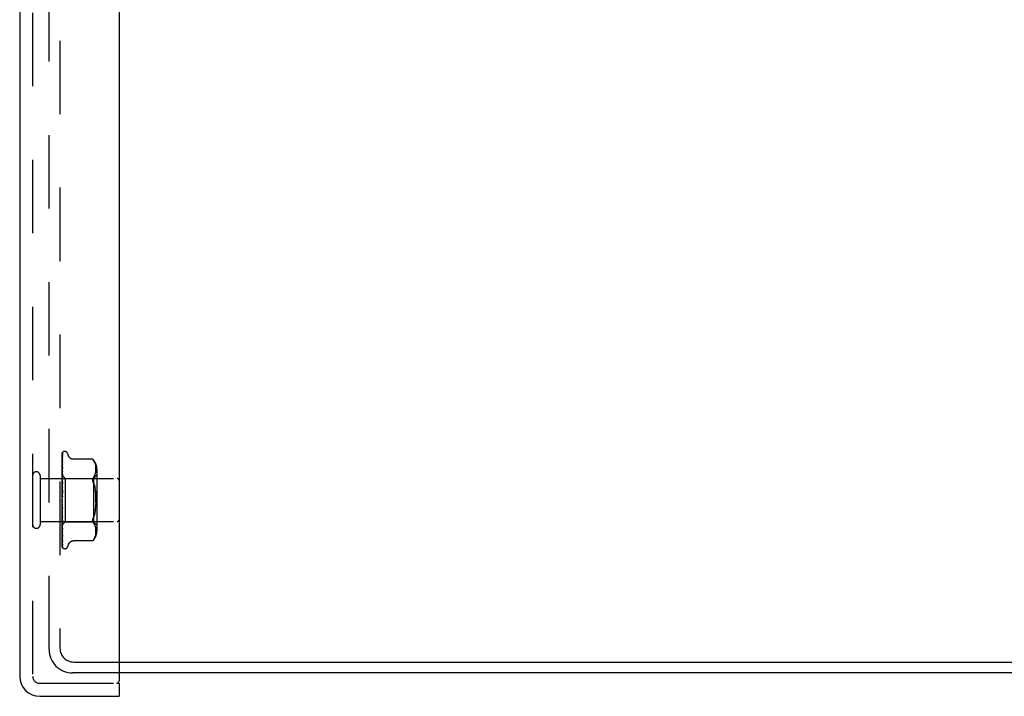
# Model space of a CAD drawing. Header units: inches. Extents: x 0 to 77.3, y 0 to 50.
# Tile 19 of 48: x 39.1 to 44.8, y 18 to 21.9. Entities that reach past the tile are written whole.
import ezdxf

# ---------------------------------------------------------------- set-up
doc = ezdxf.new("R2010")
doc.units = ezdxf.units.IN
doc.header["$LTSCALE"] = 4.25
doc.header["$MEASUREMENT"] = 0
doc.linetypes.add('HIDDEN', pattern=[0.2, 0.1, -0.1])
doc.layers.get('0').update_dxf_attribs({"linetype": 'CONTINUOUS'})
doc.layers.add('DEFAULT_2', color=8, linetype='HIDDEN')
doc.layers.add('FRONT_COVER', color=7, linetype='CONTINUOUS')

msp = doc.modelspace()

# ---------------------------------------------------------------- linework, layer by layer
at = {"color": 3, "linetype": 'Continuous'}
for p, q in [((39.682262, 18.197092), (49.134262, 18.197092)), ((49.160262, 18.134092), (39.682262, 18.134092))]:
    msp.add_line(p, q, dxfattribs=at)
at = {"layer": 'DEFAULT_2', "color": 8, "linetype": 'HIDDEN'}
for p, q in [((39.277262, 18.270092), (39.277262, 31.998092)), ((39.340262, 31.991092), (39.340262, 18.277092)), ((39.420262, 18.197092), (39.682262, 18.197092)), ((39.682262, 18.134092), (39.413262, 18.134092))]:
    msp.add_line(p, q, dxfattribs=at)
for centre, radius in [((39.413262, 18.270092), 0.136), ((39.420262, 18.277092), 0.08)]:
    msp.add_arc(centre, radius, 180, 270, dxfattribs=at)
at = {"layer": 'FRONT_COVER', "color": 3, "linetype": 'Continuous'}
for p, q in [((39.107262, 32.152092), (39.107262, 18.116092)), ((39.682262, 32.179092), (39.682262, 18.089092)), ((39.224262, 17.999092), (39.682262, 17.999092))]:
    msp.add_line(p, q, dxfattribs=at)
at = {"layer": 'FRONT_COVER', "color": 8, "linetype": 'HIDDEN'}
for p, q in [((39.182262, 32.152092), (39.182262, 18.116092)), ((39.352262, 19.129517), (39.352262, 19.404362)), ((39.353904, 19.326118), (39.354905, 19.390627)), ((39.35423, 19.35449), (39.354905, 19.399713)), ((39.355068, 19.391734), (39.35508, 19.391769)), ((39.35709, 19.411148), (39.357014, 19.41105)), ((39.368758, 19.415342), (39.367928, 19.415342)), ((39.389895, 19.389334), (39.38442, 19.404376)), ((39.353048, 19.269568), (39.353904, 19.326118)), ((39.353048, 19.264688), (39.353904, 19.32002)), ((39.353048, 19.277407), (39.353595, 19.316095)), ((39.353595, 19.311357), (39.35423, 19.35449)), ((39.354897, 19.324298), (39.354127, 19.317395)), ((39.35423, 19.303753), (39.354904, 19.337967)), ((39.354904, 19.324391), (39.354897, 19.324306)), ((39.354904, 19.36854), (39.354935, 19.368888)), ((39.354904, 19.357903), (39.354906, 19.357964)), ((39.354906, 19.357964), (39.354915, 19.358074)), ((39.529913, 19.370143), (39.417394, 19.370143)), ((39.529913, 19.370143), (39.530446, 19.369567)), ((39.530247, 19.369783), (39.530855, 19.369114)), ((39.53137, 19.368541), (39.53085, 19.36912)), ((39.53137, 19.368541), (39.531968, 19.367859)), ((39.531968, 19.367859), (39.533351, 19.366235)), ((39.533351, 19.366235), (39.536989, 19.361281)), ((39.536998, 19.361269), (39.533351, 19.366235)), ((39.540075, 19.356133), (39.536989, 19.361281)), ((39.542556, 19.350787), (39.540061, 19.35616)), ((39.5445, 19.345419), (39.546002, 19.339997)), ((39.547128, 19.334516), (39.546002, 19.339997)), ((39.547907, 19.329255), (39.54711, 19.33462)), ((39.548406, 19.324122), (39.547894, 19.329368)), ((39.548689, 19.31917), (39.548397, 19.324237)), ((39.548765, 19.314316), (39.548685, 19.319279)), ((39.225262, 19.276092), (39.225262, 18.992092)), ((39.352262, 19.278343), (39.371263, 19.259342)), ((39.352262, 19.263341), (39.352645, 19.26097)), ((39.35287, 19.262828), (39.352262, 19.256188)), ((39.352645, 19.26097), (39.353025, 19.258491)), ((39.353689, 19.271491), (39.35287, 19.262828)), ((39.353049, 19.277406), (39.353025, 19.277405)), ((39.353049, 19.276056), (39.353025, 19.276158)), ((39.353049, 19.273571), (39.353025, 19.273472)), ((39.353049, 19.269567), (39.353025, 19.269776)), ((39.353048, 19.264688), (39.353025, 19.264501)), ((39.353048, 19.276056), (39.353595, 19.314249)), ((39.353048, 19.273572), (39.353595, 19.311357)), ((39.353048, 19.258175), (39.353904, 19.309753)), ((39.353048, 19.251077), (39.353595, 19.283041)), ((39.353048, 19.242288), (39.353595, 19.27103)), ((39.353048, 19.233226), (39.353595, 19.260482)), ((39.353594, 19.24579), (39.354229, 19.27231)), ((39.353595, 19.27103), (39.35423, 19.303753)), ((39.354229, 19.27231), (39.354904, 19.300009)), ((39.354903, 19.283983), (39.354888, 19.283752)), ((39.371263, 19.259342), (39.371263, 19.008842)), ((39.371263, 19.259342), (39.534285, 19.259342)), ((39.536956, 19.267679), (39.533351, 19.262793)), ((39.534285, 19.259342), (39.534285, 19.008842)), ((39.534286, 19.259342), (39.554286, 19.279342)), ((39.536946, 19.267662), (39.540022, 19.272794)), ((39.540007, 19.272766), (39.542531, 19.278197)), ((39.542518, 19.278166), (39.544533, 19.283714)), ((39.544523, 19.283684), (39.546044, 19.289219)), ((39.546037, 19.289191), (39.547148, 19.294629)), ((39.547143, 19.294597), (39.547913, 19.299783)), ((39.547907, 19.299735), (39.548396, 19.304777)), ((39.548391, 19.304711), (39.548682, 19.309616)), ((39.548678, 19.309533), (39.548765, 19.314415)), ((39.554285, 19.313685), (39.554285, 18.9545)), ((39.225262, 19.258092), (39.672262, 19.258092)), ((39.352262, 19.248883), (39.353025, 19.242709)), ((39.352262, 19.246051), (39.352645, 19.248492)), ((39.352262, 19.226814), (39.353025, 19.232915)), ((39.352262, 19.230276), (39.353025, 19.223002)), ((39.35327, 19.220017), (39.352262, 19.208579)), ((39.352262, 19.204225), (39.353025, 19.211441)), ((39.352262, 19.208192), (39.353025, 19.200081)), ((39.352645, 19.248492), (39.353025, 19.250818)), ((39.353048, 19.258175), (39.353025, 19.25849)), ((39.353048, 19.251077), (39.353025, 19.250818)), ((39.353047, 19.242288), (39.353025, 19.242709)), ((39.353048, 19.233225), (39.353025, 19.232915)), ((39.353048, 19.222474), (39.353025, 19.223002)), ((39.353047, 19.211773), (39.353025, 19.211441)), ((39.353045, 19.187472), (39.354901, 19.238117)), ((39.353046, 19.199435), (39.353593, 19.216483)), ((39.353047, 19.222474), (39.353594, 19.24579)), ((39.353047, 19.211773), (39.353903, 19.245387)), ((39.354883, 19.237842), (39.35327, 19.220017)), ((39.353593, 19.216483), (39.354227, 19.23584)), ((39.354221, 19.195599), (39.354895, 19.207528)), ((39.354227, 19.23584), (39.354902, 19.256021)), ((39.354901, 19.238133), (39.354884, 19.237846)), ((39.542194, 19.208338), (39.544311, 19.197076)), ((39.354881, 19.18823), (39.352262, 19.158298)), ((39.352262, 19.179102), (39.353025, 19.187172)), ((39.352262, 19.183431), (39.353025, 19.174775)), ((39.352262, 19.152351), (39.353025, 19.160983)), ((39.352262, 19.156886), (39.353025, 19.147999)), ((39.353046, 19.199435), (39.353025, 19.200081)), ((39.353045, 19.187472), (39.353025, 19.187172)), ((39.353035, 19.161106), (39.353025, 19.160984)), ((39.353035, 19.161107), (39.35489, 19.188352)), ((39.35304, 19.173949), (39.353587, 19.184108)), ((39.353587, 19.184108), (39.354221, 19.195599)), ((39.35489, 19.188352), (39.354881, 19.188226)), ((39.352262, 19.124941), (39.353025, 19.133823)), ((39.352262, 19.129517), (39.353025, 19.12072)), ((39.352262, 18.864428), (39.352262, 19.124941)), ((39.352262, 19.097862), (39.353025, 19.106673)), ((39.352262, 19.102314), (39.353025, 19.093925)), ((39.353042, 19.09368), (39.353025, 19.093925)), ((39.353573, 19.101139), (39.353028, 19.107694)), ((39.354898, 19.054558), (39.353042, 19.09368)), ((39.354207, 19.09376), (39.353573, 19.101139)), ((39.35488, 19.086147), (39.354207, 19.09376)), ((39.352262, 19.072092), (39.353025, 19.080514)), ((39.352262, 19.076259), (39.353025, 19.068581)), ((39.352262, 19.048563), (39.353025, 19.056291)), ((39.352262, 19.052295), (39.353025, 19.045605)), ((39.352262, 19.035356), (39.353271, 19.024125)), ((39.352262, 19.028125), (39.353025, 19.03488)), ((39.352262, 19.031287), (39.353025, 19.025827)), ((39.352644, 19.080129), (39.352441, 19.082462)), ((39.352794, 19.078411), (39.352644, 19.080129)), ((39.352957, 19.07655), (39.352794, 19.078411)), ((39.353227, 19.073466), (39.352957, 19.07655)), ((39.353045, 19.081234), (39.353025, 19.080514)), ((39.353046, 19.068256), (39.353025, 19.068581)), ((39.353047, 19.056875), (39.353025, 19.056291)), ((39.353048, 19.04528), (39.353025, 19.045605)), ((39.353048, 19.035354), (39.353025, 19.03488)), ((39.353591, 19.067568), (39.353044, 19.081234)), ((39.354902, 19.006548), (39.353046, 19.068256)), ((39.353594, 19.036601), (39.353047, 19.056874)), ((39.353595, 19.009206), (39.353047, 19.035354)), ((39.353427, 19.071194), (39.353227, 19.073466)), ((39.35376, 19.067423), (39.353427, 19.071194)), ((39.354225, 19.052073), (39.353591, 19.067568)), ((39.354228, 19.013558), (39.353594, 19.036601)), ((39.354137, 19.063166), (39.35376, 19.067423)), ((39.354564, 19.058357), (39.354137, 19.063166)), ((39.3549, 19.035944), (39.354225, 19.052073)), ((39.354881, 19.054809), (39.354564, 19.058357)), ((39.354882, 19.054792), (39.354898, 19.054553)), ((39.544311, 19.071108), (39.542194, 19.059847)), ((39.545972, 19.082916), (39.544309, 19.071096)), ((39.225262, 19.010092), (39.672262, 19.010092)), ((39.352262, 19.011517), (39.352645, 19.014236)), ((39.352262, 19.013994), (39.352517, 19.012597)), ((39.352262, 18.989859), (39.35246, 18.990039)), ((39.352459, 18.990039), (39.371263, 19.008842)), ((39.352517, 19.012597), (39.352772, 19.011253)), ((39.352645, 19.014236), (39.353025, 19.017055)), ((39.352772, 19.011253), (39.353025, 19.009963)), ((39.353048, 19.02554), (39.353025, 19.025827)), ((39.353048, 19.017424), (39.353025, 19.017055)), ((39.353042, 19.009843), (39.353025, 19.009963)), ((39.353049, 19.003722), (39.353025, 19.00346)), ((39.353049, 18.99844), (39.353025, 18.998584)), ((39.353049, 18.994741), (39.353025, 18.994586)), ((39.353049, 18.992052), (39.353025, 18.992103)), ((39.353049, 18.990804), (39.353025, 18.990754)), ((39.353048, 19.009737), (39.353042, 19.009843)), ((39.353595, 18.995795), (39.353048, 19.02554)), ((39.353595, 18.986347), (39.353048, 19.017423)), ((39.353595, 18.975844), (39.353048, 19.009737)), ((39.353904, 18.936462), (39.353048, 18.994741)), ((39.353595, 18.953641), (39.353048, 18.992051)), ((39.353271, 19.024125), (39.354118, 19.014963)), ((39.354229, 18.97945), (39.353595, 19.009206)), ((39.354573, 18.943548), (39.353595, 18.995795)), ((39.35423, 18.950954), (39.353595, 18.986347)), ((39.354574, 18.916359), (39.353595, 18.975844)), ((39.354118, 19.014963), (39.354885, 19.006821)), ((39.354903, 18.989509), (39.354228, 19.013558)), ((39.354904, 18.963216), (39.354229, 18.992702)), ((39.354904, 18.948352), (39.354229, 18.97945)), ((39.354885, 19.006815), (39.354902, 19.006544)), ((39.371263, 19.008842), (39.534285, 19.008842)), ((39.536956, 19.000506), (39.533351, 19.005391)), ((39.534286, 19.008842), (39.554286, 18.988842)), ((39.540022, 18.99539), (39.536946, 19.000523)), ((39.542531, 18.989988), (39.540007, 18.995418)), ((39.544533, 18.984471), (39.542518, 18.990018)), ((39.546044, 18.978965), (39.544523, 18.9845)), ((39.547148, 18.973556), (39.546037, 18.978994)), ((39.352262, 18.949311), (39.352879, 18.943476)), ((39.354574, 18.886316), (39.353595, 18.953641)), ((39.354905, 18.869957), (39.353904, 18.936462)), ((39.354904, 18.913932), (39.35423, 18.950954)), ((39.354905, 18.887483), (39.35423, 18.92909)), ((39.354905, 18.875497), (39.35423, 18.919583)), ((39.354904, 18.926089), (39.354573, 18.943548)), ((39.354892, 18.963391), (39.354903, 18.963221)), ((39.354905, 18.926066), (39.354904, 18.926093)), ((39.540061, 18.912024), (39.542556, 18.917397)), ((39.542536, 18.917349), (39.544522, 18.922835)), ((39.5445, 18.922765), (39.546023, 18.928276)), ((39.546002, 18.928187), (39.547128, 18.933668)), ((39.54711, 18.933564), (39.547907, 18.938929)), ((39.547913, 18.968402), (39.547143, 18.973588)), ((39.547894, 18.938817), (39.548406, 18.944062)), ((39.548396, 18.963407), (39.547907, 18.968449)), ((39.548682, 18.958568), (39.548391, 18.963474)), ((39.548397, 18.943947), (39.548689, 18.949014)), ((39.548765, 18.95377), (39.548678, 18.958652)), ((39.548685, 18.948905), (39.548765, 18.953868)), ((39.354905, 18.861984), (39.35423, 18.908137)), ((39.354905, 18.896494), (39.354574, 18.916359)), ((39.354905, 18.863853), (39.354574, 18.886316)), ((39.354932, 18.896146), (39.354904, 18.896499)), ((39.389895, 18.878851), (39.38442, 18.863808)), ((39.529913, 18.898042), (39.417388, 18.898042)), ((39.53, 18.898139), (39.529913, 18.898042)), ((39.536998, 18.906915), (39.533351, 18.901949)), ((39.536989, 18.906903), (39.540075, 18.912052)), ((39.355989, 18.858589), (39.356026, 18.858542)), ((39.368758, 18.852842), (39.367928, 18.852842)), ((39.224262, 18.074092), (39.667262, 18.074092))]:
    msp.add_line(p, q, dxfattribs=at)
at = {"layer": 'FRONT_COVER', "color": 7, "linetype": 'Continuous'}
for p, q in [((39.667262, 18.074092), (39.682262, 18.074092)), ((39.682262, 18.074092), (39.682262, 17.999092))]:
    msp.add_line(p, q, dxfattribs=at)
at = {"layer": 'FRONT_COVER', "color": 8, "linetype": 'HIDDEN'}
for points in [[(39.352262, 19.404357), (39.352793, 19.405646), (39.353382, 19.406799), (39.354009, 19.407823), (39.354641, 19.408708), (39.355251, 19.409455), (39.355809, 19.410061), (39.356285, 19.410526), (39.356663, 19.410859), (39.356916, 19.411059), (39.357055, 19.41115), (39.35709, 19.411148)], [(39.356119, 19.410094), (39.355542, 19.409268), (39.354829, 19.408055), (39.354212, 19.406793), (39.353663, 19.405471), (39.353161, 19.404074), (39.352699, 19.402583), (39.352262, 19.400932)], [(39.355405, 19.405737), (39.355031, 19.40518), (39.354779, 19.404798), (39.354502, 19.404367), (39.354207, 19.403889), (39.353901, 19.403371), (39.35359, 19.402813), (39.353281, 19.402219), (39.352977, 19.40159), (39.352685, 19.400928), (39.352409, 19.400235), (39.352262, 19.399828)], [(39.355107, 19.401092), (39.354757, 19.39985), (39.354281, 19.398033), (39.353823, 19.396136), (39.353383, 19.394166), (39.352961, 19.392122), (39.352557, 19.390003), (39.352262, 19.388319)], [(39.354717, 19.391044), (39.354236, 19.390143), (39.353955, 19.38961), (39.353659, 19.389032), (39.353357, 19.388417), (39.353055, 19.387768), (39.35276, 19.387085), (39.352478, 19.386374), (39.352262, 19.385772)], [(39.354959, 19.383898), (39.35463, 19.382068), (39.354177, 19.379448), (39.353738, 19.376781), (39.353315, 19.374076), (39.352906, 19.37133), (39.352514, 19.368552), (39.352262, 19.366666)], [(39.353595, 19.314249), (39.354574, 19.381134), (39.354905, 19.403434)], [(39.353595, 19.316095), (39.354574, 19.383887), (39.354905, 19.4065)], [(39.353904, 19.32002), (39.354574, 19.362515), (39.354905, 19.383319)], [(39.35508, 19.391769), (39.355013, 19.391624), (39.354892, 19.391381), (39.354717, 19.391044)], [(39.354904, 19.406496), (39.354912, 19.40673), (39.354969, 19.407313), (39.355078, 19.407875), (39.355232, 19.408406), (39.355423, 19.408901), (39.355638, 19.409343), (39.355858, 19.409719), (39.356066, 19.410024), (39.356124, 19.410102)], [(39.354904, 19.403432), (39.354921, 19.403812), (39.354993, 19.404373), (39.355107, 19.404881), (39.355242, 19.405306), (39.35537, 19.405619), (39.355468, 19.40582), (39.355517, 19.405909), (39.355519, 19.405912)], [(39.354904, 19.399708), (39.354945, 19.400309), (39.355042, 19.400852), (39.355105, 19.40109)], [(39.354904, 19.390627), (39.354921, 19.390968), (39.354978, 19.391379), (39.355041, 19.391647), (39.355068, 19.391734)], [(39.354904, 19.383313), (39.354925, 19.383662), (39.354959, 19.383902)], [(39.355519, 19.405912), (39.3555, 19.405882), (39.355405, 19.405737)], [(39.417304, 19.370143), (39.416106, 19.370168), (39.41355, 19.370386), (39.411098, 19.370811), (39.408755, 19.371423), (39.406526, 19.372209), (39.40442, 19.373145), (39.402441, 19.374214), (39.400596, 19.375401), (39.398887, 19.376693), (39.397313, 19.378074), (39.395872, 19.379528), (39.394562, 19.381046), (39.39338, 19.382623), (39.392331, 19.384241), (39.391409, 19.385887), (39.390615, 19.387542), (39.389895, 19.389334)], [(39.354326, 19.367432), (39.353718, 19.366151), (39.35337, 19.365408), (39.353013, 19.364609), (39.352658, 19.363757), (39.352321, 19.362864), (39.352262, 19.362693)], [(39.354915, 19.358064), (39.35459, 19.355675), (39.354142, 19.352297), (39.353709, 19.348914), (39.35329, 19.345533), (39.352885, 19.342153), (39.352496, 19.338786), (39.352262, 19.336677)], [(39.353199, 19.333726), (39.352845, 19.332914), (39.352495, 19.332054), (39.352262, 19.331427)], [(39.354127, 19.317395), (39.353696, 19.313406), (39.353278, 19.309459), (39.352875, 19.305557), (39.352262, 19.299406)], [(39.354902, 19.337965), (39.3549, 19.337948), (39.354868, 19.337774), (39.354784, 19.337458), (39.354634, 19.337016), (39.354422, 19.336471), (39.354162, 19.33586), (39.353864, 19.335192), (39.353199, 19.333726)], [(39.353595, 19.283041), (39.354574, 19.339161), (39.354904, 19.357908)], [(39.353595, 19.260482), (39.354573, 19.308383), (39.354904, 19.324396)], [(39.353904, 19.309753), (39.354574, 19.349242), (39.354905, 19.368539)], [(39.354934, 19.368886), (39.354927, 19.36886), (39.354872, 19.368692), (39.354754, 19.368388), (39.354569, 19.36796), (39.354326, 19.367432)], [(39.530058, 19.369987), (39.529947, 19.370105), (39.529913, 19.370143)], [(39.532229, 19.367559), (39.531718, 19.368146), (39.531254, 19.368669)], [(39.546023, 19.339909), (39.544522, 19.34535), (39.542536, 19.350835)], [(39.353749, 19.296499), (39.353092, 19.295068), (39.352759, 19.294321), (39.352435, 19.293554), (39.352262, 19.293111)], [(39.352262, 19.2783), (39.352535, 19.278012), (39.352751, 19.277779), (39.35291, 19.277599), (39.35301, 19.277475), (39.353048, 19.27741), (39.353049, 19.277406)], [(39.352262, 19.27789), (39.352454, 19.277506), (39.352645, 19.277089), (39.352835, 19.276639), (39.353025, 19.276158)], [(39.352262, 19.277454), (39.352454, 19.277492), (39.352645, 19.277497), (39.352835, 19.277467), (39.353025, 19.277405)], [(39.352262, 19.276362), (39.352535, 19.276183), (39.352751, 19.276062), (39.35291, 19.275999), (39.35301, 19.275994), (39.353048, 19.276047), (39.353049, 19.276056)], [(39.352262, 19.275026), (39.352535, 19.274639), (39.352751, 19.274302), (39.35291, 19.274011), (39.35301, 19.273773), (39.353048, 19.273594), (39.353049, 19.273571)], [(39.352262, 19.271837), (39.352454, 19.272296), (39.352645, 19.272722), (39.352835, 19.273114), (39.353025, 19.273472)], [(39.352262, 19.273128), (39.352454, 19.272335), (39.352645, 19.271513), (39.352835, 19.270659), (39.353025, 19.269776)], [(39.352262, 19.269282), (39.352535, 19.269219), (39.352751, 19.269215), (39.35291, 19.269271), (39.35301, 19.269385), (39.353049, 19.269567)], [(39.352262, 19.266659), (39.352535, 19.266187), (39.352751, 19.265757), (39.35291, 19.265367), (39.35301, 19.265024), (39.353048, 19.264736), (39.353048, 19.264688)], [(39.352262, 19.261242), (39.352454, 19.262105), (39.352645, 19.262936), (39.352835, 19.263735), (39.353025, 19.264501)], [(39.354888, 19.283745), (39.354564, 19.280485), (39.353689, 19.271491)], [(39.354903, 19.300013), (39.354886, 19.299789), (39.35483, 19.299438), (39.354719, 19.298982), (39.354548, 19.298442), (39.354321, 19.297833), (39.354052, 19.297183), (39.353749, 19.296499)], [(39.353903, 19.245387), (39.354572, 19.271286), (39.354903, 19.283986)], [(39.533351, 19.237534), (39.532088, 19.240827), (39.531116, 19.243948), (39.53044, 19.246849), (39.530044, 19.249567), (39.52991, 19.252117), (39.530044, 19.254527), (39.53044, 19.256813), (39.531116, 19.258968), (39.532088, 19.260985), (39.533351, 19.262793)], [(39.352262, 19.257315), (39.352535, 19.25737), (39.352751, 19.257484), (39.35291, 19.257657), (39.35301, 19.257885), (39.353048, 19.258175)], [(39.354901, 19.256031), (39.354896, 19.255923), (39.354845, 19.255444), (39.35473, 19.254872), (39.354545, 19.254231), (39.354298, 19.253547), (39.354001, 19.252834), (39.35367, 19.252116), (39.353321, 19.251397), (39.352968, 19.250679), (39.352622, 19.249957), (39.352262, 19.24915)], [(39.352262, 19.2535), (39.352535, 19.25296), (39.352751, 19.252454), (39.35291, 19.251978), (39.35301, 19.251541), (39.353048, 19.251156), (39.353048, 19.251077)], [(39.352262, 19.240895), (39.352536, 19.241069), (39.352752, 19.241295), (39.35291, 19.241575), (39.353009, 19.241905), (39.353047, 19.242288)], [(39.352262, 19.236026), (39.352535, 19.235437), (39.352751, 19.234873), (39.35291, 19.234328), (39.35301, 19.233814), (39.353048, 19.233345), (39.353048, 19.233225)], [(39.352262, 19.220615), (39.352535, 19.220896), (39.352751, 19.221228), (39.35291, 19.221613), (39.35301, 19.222041), (39.353048, 19.222474)], [(39.352262, 19.214867), (39.352535, 19.214252), (39.352751, 19.21365), (39.35291, 19.213055), (39.35301, 19.212483), (39.353048, 19.211947), (39.353047, 19.211773)], [(39.354896, 19.207552), (39.354846, 19.20704), (39.354716, 19.206359), (39.354511, 19.205657), (39.354256, 19.20498), (39.353964, 19.204329), (39.353654, 19.203717), (39.353338, 19.203136), (39.35271, 19.202022)], [(39.533351, 19.237534), (39.536714, 19.228601), (39.539661, 19.21888), (39.542199, 19.20832)], [(39.542194, 19.208338), (39.539656, 19.2189), (39.53671, 19.228614), (39.533351, 19.237534)], [(39.35271, 19.202022), (39.352406, 19.201457), (39.352262, 19.201174)], [(39.352262, 19.197208), (39.352535, 19.197589), (39.352751, 19.198013), (39.35291, 19.198485), (39.35301, 19.198992), (39.353046, 19.199435)], [(39.352262, 19.190789), (39.352535, 19.190169), (39.352751, 19.189551), (39.35291, 19.188929), (39.35301, 19.188319), (39.353048, 19.187735), (39.353045, 19.187472)], [(39.352262, 19.171519), (39.352535, 19.171986), (39.352751, 19.172488), (39.35291, 19.17303), (39.35301, 19.173597), (39.353041, 19.173949)], [(39.352262, 19.164662), (39.352535, 19.164059), (39.352751, 19.163447), (39.35291, 19.162821), (39.35301, 19.162194), (39.353048, 19.161584), (39.353035, 19.161106)], [(39.353159, 19.152288), (39.352816, 19.151835), (39.352649, 19.151612), (39.352469, 19.15136), (39.352262, 19.151046)], [(39.352262, 19.144478), (39.352535, 19.145014), (39.352751, 19.145575), (39.35291, 19.146167), (39.352949, 19.146362)], [(39.352949, 19.146362), (39.35301, 19.146775), (39.353048, 19.147383), (39.353025, 19.147999)], [(39.35295, 19.146362), (39.353202, 19.147731), (39.353493, 19.149268), (39.353798, 19.150833), (39.354117, 19.152429), (39.354451, 19.15406), (39.354766, 19.155563)], [(39.353024, 19.191311), (39.353054, 19.191519), (39.353127, 19.191668), (39.353244, 19.191757), (39.353398, 19.191782), (39.353586, 19.191739), (39.353797, 19.191625), (39.354018, 19.191442), (39.35424, 19.191182), (39.35445, 19.19084), (39.354634, 19.19042), (39.354779, 19.189925), (39.354871, 19.189379), (39.354905, 19.188812), (39.35489, 19.188352)], [(39.353041, 19.173949), (39.353048, 19.174177), (39.353025, 19.174775)], [(39.354793, 19.155698), (39.354696, 19.155266), (39.3545, 19.154642), (39.354272, 19.154089), (39.354028, 19.153605), (39.353788, 19.153195), (39.353561, 19.152847), (39.353351, 19.152548), (39.353159, 19.152288)], [(39.548598, 19.120922), (39.54877, 19.134087), (39.548598, 19.147253), (39.548094, 19.160245), (39.547225, 19.172962), (39.545972, 19.185269), (39.544309, 19.197089)], [(39.545973, 19.185262), (39.547225, 19.172961), (39.548094, 19.160251), (39.548598, 19.147263), (39.54877, 19.134097), (39.548598, 19.120931), (39.548094, 19.107939), (39.547225, 19.095223)], [(39.352262, 19.13743), (39.352535, 19.136866), (39.352751, 19.136283), (39.35291, 19.135674), (39.35301, 19.135054), (39.353048, 19.13444), (39.353025, 19.133823)], [(39.352262, 19.117062), (39.352535, 19.117647), (39.352751, 19.118248), (39.35291, 19.118868), (39.35301, 19.119494), (39.353048, 19.120109), (39.353025, 19.12072)], [(39.352262, 19.110077), (39.352535, 19.109573), (39.352751, 19.109039), (39.35291, 19.10847), (39.35301, 19.10788), (39.353029, 19.107694)], [(39.352262, 19.090261), (39.352535, 19.090875), (39.352751, 19.091493), (39.35291, 19.09212), (39.35301, 19.09274), (39.353048, 19.09334), (39.353042, 19.09368)], [(39.352262, 19.091934), (39.35242, 19.091658), (39.352696, 19.091202), (39.353259, 19.090311)], [(39.353029, 19.107694), (39.353048, 19.107283), (39.353025, 19.106673)], [(39.353259, 19.090311), (39.353547, 19.089838), (39.353838, 19.089326), (39.354126, 19.08876), (39.354392, 19.088142), (39.354623, 19.08747), (39.35479, 19.086784), (39.354884, 19.086093)], [(39.544311, 19.071108), (39.545973, 19.082922), (39.547225, 19.095223), (39.548094, 19.107934)], [(39.352441, 19.082462), (39.352319, 19.083868), (39.352262, 19.084529)], [(39.352262, 19.083592), (39.352535, 19.083166), (39.352751, 19.082701), (39.35291, 19.082192), (39.35301, 19.081652), (39.353045, 19.081234)], [(39.352262, 19.065044), (39.352535, 19.065664), (39.352751, 19.066277), (39.35291, 19.066888), (39.35301, 19.067482), (39.353048, 19.068044), (39.353046, 19.068256)], [(39.352262, 19.058933), (39.352535, 19.0586), (39.352751, 19.058221), (39.35291, 19.05779), (39.35301, 19.05732), (39.353047, 19.056875)], [(39.352262, 19.042322), (39.352535, 19.042927), (39.352751, 19.043513), (39.35291, 19.044085), (39.35301, 19.04463), (39.353048, 19.045135), (39.353048, 19.04528)], [(39.352262, 19.042631), (39.352298, 19.042552), (39.352607, 19.041909), (39.352929, 19.041278), (39.353259, 19.040646), (39.35359, 19.040002), (39.353913, 19.039338), (39.354217, 19.038648), (39.354483, 19.037949), (39.354696, 19.037245), (39.354834, 19.036582), (39.354896, 19.036), (39.3549, 19.03593)], [(39.352262, 19.03699), (39.352535, 19.036762), (39.352751, 19.036482), (39.35291, 19.036146), (39.35301, 19.035763), (39.353048, 19.035354)], [(39.354229, 18.992702), (39.353302, 19.03382), (39.353047, 19.04528)], [(39.533351, 19.03065), (39.536714, 19.039583), (39.539661, 19.049304)], [(39.542199, 19.059865), (39.539656, 19.049284), (39.53671, 19.03957)], [(39.352262, 19.022918), (39.352535, 19.023485), (39.352751, 19.024022), (39.35291, 19.024535), (39.35301, 19.025012), (39.353048, 19.025442), (39.353048, 19.02554)], [(39.352262, 19.018556), (39.352535, 19.018442), (39.352751, 19.018272), (39.35291, 19.018042), (39.35301, 19.017759), (39.353048, 19.017424)], [(39.352262, 19.007532), (39.352516, 19.008002), (39.352722, 19.008441), (39.352879, 19.00885), (39.352987, 19.009223), (39.353041, 19.009553), (39.353048, 19.009737)], [(39.352262, 19.004298), (39.352535, 19.004302), (39.352751, 19.004247), (39.35291, 19.004132), (39.35301, 19.00396), (39.353049, 19.003722)], [(39.352262, 18.99934), (39.352454, 19.000327), (39.352645, 19.001342), (39.352835, 19.002387), (39.353025, 19.00346)], [(39.352262, 19.001042), (39.352454, 19.000378), (39.352645, 18.999747), (39.352835, 18.999149), (39.353025, 18.998584)], [(39.352262, 18.99672), (39.352535, 18.997151), (39.352751, 18.997536), (39.35291, 18.997879), (39.35301, 18.99817), (39.353048, 18.998405), (39.353049, 18.99844)], [(39.352262, 18.996445), (39.352329, 18.996278), (39.352681, 18.995459), (39.353048, 18.99466), (39.35342, 18.993873), (39.353781, 18.993098), (39.354114, 18.992341), (39.354405, 18.991611), (39.354634, 18.990935), (39.354792, 18.990334), (39.354877, 18.989838), (39.354902, 18.989506)], [(39.352262, 18.994732), (39.352535, 18.994853), (39.352751, 18.994915), (39.35291, 18.994919), (39.35301, 18.994865), (39.353049, 18.994741)], [(39.352262, 18.992032), (39.352454, 18.992623), (39.352645, 18.993246), (39.352835, 18.9939), (39.353025, 18.994586)], [(39.352262, 18.992899), (39.352454, 18.99265), (39.352645, 18.992434), (39.352835, 18.992252), (39.353025, 18.992103)], [(39.352262, 18.990873), (39.352535, 18.991212), (39.352751, 18.991498), (39.35291, 18.991735), (39.35301, 18.991916), (39.353048, 18.992039), (39.353049, 18.992052)], [(39.352262, 18.990202), (39.352535, 18.990436), (39.352751, 18.990614), (39.35291, 18.990736), (39.35301, 18.990801), (39.353048, 18.990807), (39.353049, 18.990804)], [(39.352262, 18.989737), (39.352486, 18.987351), (39.352872, 18.983316), (39.353692, 18.975023)], [(39.35246, 18.990039), (39.352645, 18.99024), (39.352835, 18.990481), (39.353025, 18.990754)], [(39.35423, 18.92909), (39.353303, 18.98741), (39.353048, 19.003722)], [(39.35423, 18.919583), (39.353303, 18.981227), (39.353048, 18.998439)], [(39.35423, 18.908137), (39.353303, 18.972748), (39.353048, 18.990803)], [(39.353692, 18.975023), (39.354123, 18.970781), (39.354891, 18.963399)], [(39.533351, 19.005391), (39.532088, 19.007199), (39.531116, 19.009217), (39.53044, 19.011371), (39.530044, 19.013657), (39.52991, 19.016067), (39.530044, 19.018618), (39.53044, 19.021336), (39.531116, 19.024236), (39.532088, 19.027357), (39.533351, 19.03065)], [(39.352262, 18.955116), (39.352446, 18.954629), (39.352778, 18.953819), (39.35312, 18.953038), (39.353784, 18.951574)], [(39.352262, 18.920166), (39.352352, 18.919913), (39.352697, 18.919014), (39.353052, 18.91817), (39.353394, 18.917404), (39.354018, 18.916051)], [(39.352879, 18.943476), (39.353283, 18.939819), (39.353701, 18.93614), (39.354133, 18.932438), (39.354904, 18.926075)], [(39.353784, 18.951574), (39.354087, 18.95089), (39.354354, 18.950253), (39.354577, 18.949668), (39.354741, 18.949167), (39.354843, 18.94877), (39.354891, 18.948496), (39.354903, 18.94835)], [(39.352262, 18.91553), (39.352503, 18.913531), (39.352893, 18.910446), (39.3533, 18.907372), (39.35372, 18.904317), (39.354156, 18.901281), (39.354605, 18.898271), (39.354932, 18.896154)], [(39.352262, 18.892869), (39.352394, 18.892494), (39.352698, 18.8917), (39.353019, 18.89094), (39.353347, 18.890215), (39.353673, 18.889533), (39.353986, 18.888897)], [(39.352262, 18.889596), (39.35253, 18.88782), (39.352926, 18.885366), (39.35334, 18.882967), (39.353769, 18.880626), (39.354213, 18.878343), (39.354673, 18.876126), (39.355008, 18.874592)], [(39.352262, 18.874217), (39.352485, 18.873602), (39.352737, 18.872974), (39.353, 18.87237), (39.353271, 18.871793), (39.353545, 18.871243), (39.353819, 18.870721), (39.354089, 18.870229), (39.354348, 18.869772), (39.354593, 18.86935)], [(39.352262, 18.872402), (39.352314, 18.872143), (39.352699, 18.87035), (39.353106, 18.86866), (39.353534, 18.867047), (39.353986, 18.865505), (39.354463, 18.864036), (39.354969, 18.862642), (39.355341, 18.861713)], [(39.352262, 18.864883), (39.352298, 18.864782), (39.35256, 18.864102), (39.352842, 18.863452), (39.353139, 18.862834), (39.353445, 18.862248), (39.353758, 18.861698), (39.354071, 18.861184), (39.354382, 18.860705), (39.354684, 18.860265), (39.354974, 18.859865), (39.355245, 18.859508), (39.355492, 18.859195), (39.355705, 18.858933), (39.355989, 18.858589)], [(39.352262, 18.864428), (39.352357, 18.864127), (39.352833, 18.862793), (39.353378, 18.861559), (39.354018, 18.860385), (39.354865, 18.859153)], [(39.353986, 18.888897), (39.354533, 18.887799), (39.354745, 18.887359), (39.354894, 18.887028), (39.354941, 18.886916)], [(39.354018, 18.916051), (39.354287, 18.91546), (39.354523, 18.914916), (39.354707, 18.91446), (39.354827, 18.914117), (39.354891, 18.913898), (39.354902, 18.91385)], [(39.354593, 18.86935), (39.354996, 18.868662), (39.355134, 18.868423), (39.355191, 18.86832)], [(39.354902, 18.91385), (39.354911, 18.913803), (39.354908, 18.913839), (39.354904, 18.913931)], [(39.354941, 18.886916), (39.354972, 18.886837), (39.354987, 18.886794), (39.354962, 18.8869), (39.354923, 18.887157), (39.354904, 18.887481)], [(39.355006, 18.874597), (39.35495, 18.874903), (39.354904, 18.875502)], [(39.355191, 18.86832), (39.355216, 18.868274), (39.355245, 18.868219), (39.355222, 18.86827), (39.355154, 18.868446), (39.355059, 18.868765), (39.354969, 18.869198), (39.354913, 18.869719), (39.354904, 18.869958)], [(39.355337, 18.86172), (39.355205, 18.862071), (39.355052, 18.862617), (39.354945, 18.863235), (39.354904, 18.863858)], [(39.356026, 18.858542), (39.356031, 18.858537), (39.356001, 18.858576), (39.355904, 18.858713), (39.355763, 18.858934), (39.355596, 18.859232), (39.355428, 18.85958), (39.355279, 18.859949), (39.355149, 18.860346), (39.355042, 18.860769), (39.354961, 18.861228), (39.354913, 18.86173), (39.354904, 18.861987)], [(39.389895, 18.87885), (39.390615, 18.880642), (39.391409, 18.882297), (39.39233, 18.883943), (39.39338, 18.885561), (39.394562, 18.887138), (39.395871, 18.888656), (39.397312, 18.89011), (39.398886, 18.891491), (39.400596, 18.892783), (39.402441, 18.89397), (39.40442, 18.895039), (39.406525, 18.895976), (39.408754, 18.896761), (39.411097, 18.897373), (39.413549, 18.897798), (39.416105, 18.898017), (39.417302, 18.898042)], [(39.53, 18.898139), (39.530284, 18.898443), (39.530769, 18.89897), (39.531445, 18.899729), (39.532304, 18.900721), (39.533351, 18.901949)], [(39.533351, 18.901949), (39.532303, 18.900719), (39.531443, 18.899728), (39.530767, 18.898969), (39.530284, 18.898443)]]:
    msp.add_lwpolyline(points, dxfattribs=at)
for centre, radius, start, end in [((39.367928, 19.398676), 0.016667, 90, 160.051559), ((39.368758, 19.398676), 0.016667, 20, 90), ((39.476708, 19.313685), 0.077578, 0, 46.699244), ((39.203762, 19.276092), 0.0215, 0, 180), ((39.672262, 19.248092), 0.01, 0, 90), ((39.203762, 18.992092), 0.0215, 180, 360), ((39.672262, 19.020092), 0.01, 270, 360), ((39.476708, 18.9545), 0.077578, 313.300757, 360), ((39.368758, 18.869509), 0.016667, 270, 340), ((39.367928, 18.869509), 0.016667, 218.621845, 270), ((39.224262, 18.116092), 0.042, 180, 270)]:
    msp.add_arc(centre, radius, start, end, dxfattribs=at)
at = {"layer": 'FRONT_COVER', "color": 3, "linetype": 'Continuous'}
for centre, radius, start, end in [((39.224262, 18.116092), 0.117, 180, 270), ((39.667262, 18.089092), 0.015, 270, 360)]:
    msp.add_arc(centre, radius, start, end, dxfattribs=at)

doc.saveas('drawing.dxf')
